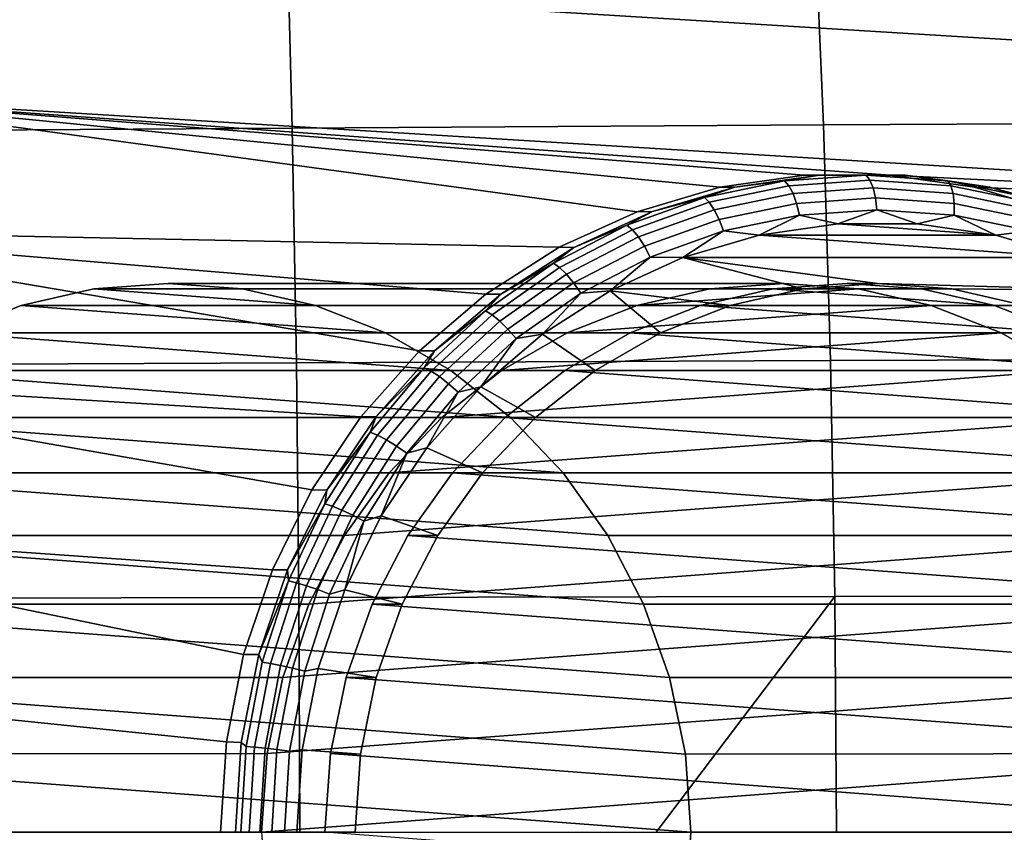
# Model space of a CAD drawing. Header units: metres. Extents: x -25 to 167, y -25 to 25.
# Tile 120 of 135: x 148.4 to 152.44, y 0 to 3.33. Entities that reach past the tile are written whole.
import ezdxf

# ---------------------------------------------------------------- set-up
doc = ezdxf.new("R2010")
doc.units = ezdxf.units.M
doc.layers.add('solid_12_061_372_XXX', color=7, linetype='CONTINUOUS')

msp = doc.modelspace()

# ---------------------------------------------------------------- linework, layer by layer
at = {"layer": 'solid_12_061_372_XXX'}
for points in [[(156.162552, 3.021589, 90.903854), (147.785919, 3.53605, 88.182121), (148.202408, 3.999739, 88.317444), (155.798676, 3.53605, 90.785622)], [(151.654388, 3.863079, 112.174957), (151.694962, 2.899219, 112.212593), (153.876633, 2.909941, 112.68988), (153.81958, 3.87665, 112.651062)], [(147.33989, 3.828452, 111.162384), (147.347015, 2.872169, 111.195847), (149.518387, 2.885736, 111.714592), (149.494476, 3.845826, 111.678757)], [(149.494476, 3.845826, 111.678757), (149.518387, 2.885736, 111.714592), (151.694962, 2.899219, 112.212593), (151.654388, 3.863079, 112.174957)], [(156.46637, 2.469056, 91.002571), (147.422043, 3.021589, 88.063889), (147.785919, 3.53605, 88.182121), (156.162552, 3.021589, 90.903854)], [(147.422043, 3.021589, 88.063889), (150.931686, 2.54353, 89.204247), (150.611816, 2.397621, 89.100311), (147.118225, 2.469056, 87.965172)], [(147.422043, 3.021589, 88.063889), (151.968445, 2.693391, 89.541107), (151.61615, 2.693391, 89.426643)], [(147.422043, 3.021589, 88.063889), (156.46637, 2.469056, 91.002571), (151.968445, 2.693391, 89.541107)], [(147.422043, 3.021589, 88.063889), (151.61615, 2.693391, 89.426643), (151.270828, 2.643544, 89.314438)], [(147.422043, 3.021589, 88.063889), (151.270828, 2.643544, 89.314438), (150.931686, 2.54353, 89.204247)], [(151.694962, 2.899219, 112.212593), (151.72406, 1.933635, 112.239555), (153.917526, 1.941028, 112.71769), (153.876633, 2.909941, 112.68988)], [(147.347015, 2.872169, 111.195847), (147.352188, 1.915138, 111.219788), (149.535553, 1.924409, 111.74025), (149.518387, 2.885736, 111.714592)], [(149.518387, 2.885736, 111.714592), (149.535553, 1.924409, 111.74025), (151.72406, 1.933635, 112.239555), (151.694962, 2.899219, 112.212593)], [(151.207169, 2.601417, 89.02903), (151.33165, 2.643527, 89.123909), (151.535767, 2.670145, 89.135803)], [(151.207169, 2.601417, 89.02903), (151.535767, 2.670145, 89.135803), (151.553177, 2.65031, 89.090691), (151.227005, 2.582093, 88.984711)], [(151.270828, 2.643544, 89.314438), (151.61615, 2.693391, 89.426643), (151.678864, 2.693706, 89.236725), (151.33165, 2.643527, 89.123909)], [(151.535767, 2.670145, 89.135803), (151.33165, 2.643527, 89.123909), (151.678864, 2.693706, 89.236725)], [(151.535767, 2.670145, 89.135803), (151.678864, 2.693706, 89.236725), (151.870102, 2.693185, 89.244431)], [(151.535767, 2.670145, 89.135803), (151.870102, 2.693185, 89.244431), (151.885025, 2.673179, 89.198509), (151.553177, 2.65031, 89.090691)], [(151.553177, 2.65031, 89.090691), (151.885025, 2.673179, 89.198509), (151.897827, 2.641347, 89.159088), (151.569931, 2.61875, 89.052551)], [(151.61615, 2.693391, 89.426643), (151.968445, 2.693391, 89.541107), (152.029343, 2.693706, 89.350601), (151.678864, 2.693706, 89.236725)], [(151.870102, 2.693185, 89.244431), (151.678864, 2.693706, 89.236725), (152.029343, 2.693706, 89.350601)], [(151.870102, 2.693185, 89.244431), (152.029343, 2.693706, 89.350601), (152.204422, 2.670145, 89.353058)], [(151.870102, 2.693185, 89.244431), (152.204422, 2.670145, 89.353058), (152.216858, 2.65031, 89.306335), (151.885025, 2.673179, 89.198509)], [(151.885025, 2.673179, 89.198509), (152.216858, 2.65031, 89.306335), (152.225723, 2.61875, 89.265633), (151.897827, 2.641347, 89.159088)], [(151.968445, 2.693391, 89.541107), (152.313766, 2.643544, 89.653305), (152.376541, 2.643527, 89.463417), (152.029343, 2.693706, 89.350601)], [(156.46637, 2.469056, 91.002571), (152.313766, 2.643544, 89.653305), (151.968445, 2.693391, 89.541107)], [(152.204422, 2.670145, 89.353058), (152.029343, 2.693706, 89.350601), (152.376541, 2.643527, 89.463417)], [(152.204422, 2.670145, 89.353058), (152.376541, 2.643527, 89.463417), (152.533035, 2.601417, 89.459831)], [(152.204422, 2.670145, 89.353058), (152.533035, 2.601417, 89.459831), (152.54303, 2.582093, 89.412315), (152.216858, 2.65031, 89.306335)], [(150.931686, 2.54353, 89.204247), (151.270828, 2.643544, 89.314438), (151.33165, 2.643527, 89.123909), (150.994186, 2.544105, 89.014252)], [(151.207169, 2.601417, 89.02903), (150.994186, 2.544105, 89.014252), (151.33165, 2.643527, 89.123909)], [(151.227005, 2.582093, 88.984711), (151.553177, 2.65031, 89.090691), (151.569931, 2.61875, 89.052551), (151.24765, 2.551346, 88.947838)], [(151.569931, 2.61875, 89.052551), (151.897827, 2.641347, 89.159088), (151.907654, 2.599864, 89.12886), (151.584915, 2.577622, 89.023994)], [(151.897827, 2.641347, 89.159088), (152.225723, 2.61875, 89.265633), (152.230392, 2.577622, 89.233727), (151.907654, 2.599864, 89.12886)], [(152.216858, 2.65031, 89.306335), (152.54303, 2.582093, 89.412315), (152.548004, 2.551346, 89.370346), (152.225723, 2.61875, 89.265633)], [(152.313766, 2.643544, 89.653305), (152.652908, 2.54353, 89.763504), (152.71402, 2.544105, 89.573067), (152.376541, 2.643527, 89.463417)], [(156.46637, 2.469056, 91.002571), (152.652908, 2.54353, 89.763504), (152.313766, 2.643544, 89.653305)], [(152.533035, 2.601417, 89.459831), (152.376541, 2.643527, 89.463417), (152.71402, 2.544105, 89.573067)], [(150.889908, 2.488179, 88.925949), (150.994186, 2.544105, 89.014252), (151.207169, 2.601417, 89.02903)], [(150.889908, 2.488179, 88.925949), (151.207169, 2.601417, 89.02903), (151.227005, 2.582093, 88.984711), (150.912109, 2.469695, 88.882393)], [(150.912109, 2.469695, 88.882393), (151.227005, 2.582093, 88.984711), (151.24765, 2.551346, 88.947838), (150.936493, 2.440287, 88.846733)], [(151.24765, 2.551346, 88.947838), (151.569931, 2.61875, 89.052551), (151.584915, 2.577622, 89.023994), (151.267685, 2.511276, 88.920921)], [(151.584915, 2.577622, 89.023994), (151.907654, 2.599864, 89.12886), (151.913818, 2.551562, 89.109879), (151.597076, 2.529732, 89.006966)], [(151.907654, 2.599864, 89.12886), (152.230392, 2.577622, 89.233727), (152.23056, 2.529732, 89.212799), (151.913818, 2.551562, 89.109879)], [(152.225723, 2.61875, 89.265633), (152.548004, 2.551346, 89.370346), (152.547607, 2.511276, 89.336792), (152.230392, 2.577622, 89.233727)], [(150.611816, 2.397621, 89.100311), (150.931686, 2.54353, 89.204247), (150.994186, 2.544105, 89.014252), (150.672729, 2.39729, 88.909805)], [(150.889908, 2.488179, 88.925949), (150.672729, 2.39729, 88.909805), (150.994186, 2.544105, 89.014252)], [(150.936493, 2.440287, 88.846733), (151.24765, 2.551346, 88.947838), (151.267685, 2.511276, 88.920921), (150.961426, 2.401961, 88.821411)], [(151.267685, 2.511276, 88.920921), (151.584915, 2.577622, 89.023994), (151.597076, 2.529732, 89.006966), (151.285751, 2.464619, 88.905807)], [(151.597076, 2.529732, 89.006966), (151.913818, 2.551562, 89.109879), (151.753479, 2.49416, 89.050674)], [(151.913818, 2.551562, 89.109879), (152.078323, 2.49416, 89.156219), (151.753479, 2.49416, 89.050674)], [(151.913818, 2.551562, 89.109879), (152.23056, 2.529732, 89.212799), (152.078323, 2.49416, 89.156219)], [(152.230392, 2.577622, 89.233727), (152.547607, 2.511276, 89.336792), (152.541885, 2.464619, 89.31395), (152.23056, 2.529732, 89.212799)], [(150.961426, 2.401961, 88.821411), (151.267685, 2.511276, 88.920921), (151.285751, 2.464619, 88.905807), (150.985168, 2.357335, 88.808144)], [(151.285751, 2.464619, 88.905807), (151.597076, 2.529732, 89.006966), (151.431717, 2.447611, 88.946129)], [(151.597076, 2.529732, 89.006966), (151.753479, 2.49416, 89.050674), (151.431717, 2.447611, 88.946129)], [(152.23056, 2.529732, 89.212799), (152.400101, 2.447611, 89.260773), (152.078323, 2.49416, 89.156219)], [(152.23056, 2.529732, 89.212799), (152.541885, 2.464619, 89.31395), (152.400101, 2.447611, 89.260773)], [(147.118225, 2.469056, 87.965172), (150.040268, 1.973795, 88.914604), (149.800339, 1.703274, 88.836647), (146.877213, 1.880629, 87.886864)], [(147.118225, 2.469056, 87.965172), (150.611816, 2.397621, 89.100311), (150.311096, 2.205117, 89.002602)], [(147.118225, 2.469056, 87.965172), (150.311096, 2.205117, 89.002602), (150.040268, 1.973795, 88.914604)], [(150.589417, 2.332367, 88.828308), (150.672729, 2.39729, 88.909805), (150.889908, 2.488179, 88.925949)], [(150.589417, 2.332367, 88.828308), (150.889908, 2.488179, 88.925949), (150.912109, 2.469695, 88.882393), (150.613846, 2.315041, 88.785484)], [(150.613846, 2.315041, 88.785484), (150.912109, 2.469695, 88.882393), (150.936493, 2.440287, 88.846733), (150.641785, 2.287474, 88.750977)], [(150.985168, 2.357335, 88.808144), (151.285751, 2.464619, 88.905807), (151.119003, 2.355395, 88.844521)], [(151.285751, 2.464619, 88.905807), (151.431717, 2.447611, 88.946129), (151.119003, 2.355395, 88.844521)], [(152.400101, 2.447611, 89.260773), (151.431717, 2.447611, 88.946129), (151.753479, 2.49416, 89.050674)], [(152.400101, 2.447611, 89.260773), (151.753479, 2.49416, 89.050674), (152.078323, 2.49416, 89.156219)], [(152.541885, 2.464619, 89.31395), (152.712814, 2.355395, 89.362381), (152.400101, 2.447611, 89.260773)], [(150.641785, 2.287474, 88.750977), (150.936493, 2.440287, 88.846733), (150.961426, 2.401961, 88.821411), (150.671341, 2.251548, 88.727158)], [(152.712814, 2.355395, 89.362381), (151.119003, 2.355395, 88.844521), (151.431717, 2.447611, 88.946129)], [(152.712814, 2.355395, 89.362381), (151.431717, 2.447611, 88.946129), (152.400101, 2.447611, 89.260773)], [(150.311096, 2.205117, 89.002602), (150.611816, 2.397621, 89.100311), (150.672729, 2.39729, 88.909805), (150.373276, 2.205819, 88.812508)], [(150.589417, 2.332367, 88.828308), (150.373276, 2.205819, 88.812508), (150.672729, 2.39729, 88.909805)], [(150.671341, 2.251548, 88.727158), (150.961426, 2.401961, 88.821411), (150.985168, 2.357335, 88.808144), (150.70047, 2.209717, 88.715645)], [(150.70047, 2.209717, 88.715645), (150.985168, 2.357335, 88.808144), (150.821121, 2.219214, 88.747734)], [(150.985168, 2.357335, 88.808144), (151.119003, 2.355395, 88.844521), (150.821121, 2.219214, 88.747734)], [(151.313065, 2.158867, 88.90757), (150.821121, 2.219214, 88.747734), (151.119003, 2.355395, 88.844521), (151.611359, 2.227096, 89.004494)], [(151.915909, 2.250001, 89.103447), (151.119003, 2.355395, 88.844521), (152.712814, 2.355395, 89.362381), (153.010696, 2.219214, 89.459167)], [(151.915909, 2.250001, 89.103447), (151.611359, 2.227096, 89.004494), (151.119003, 2.355395, 88.844521)], [(150.310837, 2.136647, 88.737793), (150.373276, 2.205819, 88.812508), (150.589417, 2.332367, 88.828308)], [(150.310837, 2.136647, 88.737793), (150.589417, 2.332367, 88.828308), (150.613846, 2.315041, 88.785484), (150.337341, 2.120775, 88.695641)], [(150.337341, 2.120775, 88.695641), (150.613846, 2.315041, 88.785484), (150.641785, 2.287474, 88.750977), (150.368576, 2.095522, 88.662209)], [(150.368576, 2.095522, 88.662209), (150.641785, 2.287474, 88.750977), (150.671341, 2.251548, 88.727158), (150.40242, 2.062611, 88.639778)], [(149.614075, 2.15884, 98.239288), (148.408203, 2.15884, 97.847473), (148.70668, 2.227106, 97.94445)], [(150.93042, 2.158525, 90.085442), (151.228668, 2.227098, 90.18235), (148.70668, 2.227106, 97.94445), (148.408203, 2.15884, 97.847473)], [(149.315613, 2.227106, 98.142311), (148.70668, 2.227106, 97.94445), (149.011139, 2.249994, 98.043381)], [(151.228668, 2.227098, 90.18235), (151.533203, 2.249651, 90.281296), (149.011139, 2.249994, 98.043381), (148.70668, 2.227106, 97.94445)], [(149.614075, 2.15884, 98.239288), (148.70668, 2.227106, 97.94445), (149.315613, 2.227106, 98.142311)], [(151.533203, 2.249651, 90.281296), (151.837738, 2.227098, 90.380249), (149.315613, 2.227106, 98.142311), (149.011139, 2.249994, 98.043381)], [(151.837738, 2.227098, 90.380249), (152.135971, 2.158525, 90.47715), (149.614075, 2.15884, 98.239288), (149.315613, 2.227106, 98.142311)], [(150.40242, 2.062611, 88.639778), (150.671341, 2.251548, 88.727158), (150.70047, 2.209717, 88.715645), (150.436554, 2.02429, 88.629883)], [(150.70047, 2.209717, 88.715645), (150.821121, 2.219214, 88.747734), (150.543671, 2.041607, 88.657585)], [(150.759003, 1.892817, 88.727547), (150.543671, 2.041607, 88.657585), (150.821121, 2.219214, 88.747734), (151.026993, 2.046688, 88.814629)], [(151.313065, 2.158867, 88.90757), (151.026993, 2.046688, 88.814629), (150.821121, 2.219214, 88.747734)], [(150.93042, 2.158525, 90.085442), (152.135971, 2.158525, 90.47715), (151.837738, 2.227098, 90.380249)], [(150.93042, 2.158525, 90.085442), (151.837738, 2.227098, 90.380249), (151.228668, 2.227098, 90.18235)], [(151.487762, 2.227098, 89.384926), (151.189514, 2.158525, 89.288017), (151.313065, 2.158867, 88.90757), (151.611359, 2.227096, 89.004494)], [(151.189514, 2.158525, 89.288017), (151.487762, 2.227098, 89.384926), (152.395081, 2.158525, 89.679726)], [(151.228668, 2.227098, 90.18235), (151.837738, 2.227098, 90.380249), (151.533203, 2.249651, 90.281296)], [(151.792297, 2.249651, 89.483871), (151.487762, 2.227098, 89.384926), (151.611359, 2.227096, 89.004494), (151.915909, 2.250001, 89.103447)], [(151.487762, 2.227098, 89.384926), (151.792297, 2.249651, 89.483871), (152.096832, 2.227098, 89.582825)], [(151.487762, 2.227098, 89.384926), (152.096832, 2.227098, 89.582825), (152.395081, 2.158525, 89.679726)], [(152.096832, 2.227098, 89.582825), (151.792297, 2.249651, 89.483871), (151.915909, 2.250001, 89.103447), (152.220459, 2.227096, 89.202408)], [(152.220459, 2.227096, 89.202408), (151.915909, 2.250001, 89.103447), (153.010696, 2.219214, 89.459167)], [(152.395081, 2.158525, 89.679726), (152.096832, 2.227098, 89.582825), (152.220459, 2.227096, 89.202408), (152.518753, 2.158867, 89.299324)], [(152.518753, 2.158867, 89.299324), (152.220459, 2.227096, 89.202408), (153.010696, 2.219214, 89.459167)], [(150.040268, 1.973795, 88.914604), (150.311096, 2.205117, 89.002602), (150.373276, 2.205819, 88.812508), (150.10141, 1.973257, 88.724174)], [(150.310837, 2.136647, 88.737793), (150.10141, 1.973257, 88.724174), (150.373276, 2.205819, 88.812508)], [(150.436554, 2.02429, 88.629883), (150.70047, 2.209717, 88.715645), (150.543671, 2.041607, 88.657585)], [(149.900131, 2.046649, 98.33223), (148.122162, 2.046649, 97.754532), (148.408203, 2.15884, 97.847473)], [(150.93042, 2.158525, 90.085442), (148.408203, 2.15884, 97.847473), (148.122162, 2.046649, 97.754532), (150.644257, 2.046672, 89.992462)], [(149.900131, 2.046649, 98.33223), (148.408203, 2.15884, 97.847473), (149.614075, 2.15884, 98.239288)], [(152.135971, 2.158525, 90.47715), (152.422134, 2.046672, 90.570129), (149.900131, 2.046649, 98.33223), (149.614075, 2.15884, 98.239288)], [(150.644257, 2.046672, 89.992462), (152.422134, 2.046672, 90.570129), (152.135971, 2.158525, 90.47715)], [(150.644257, 2.046672, 89.992462), (152.135971, 2.158525, 90.47715), (150.93042, 2.158525, 90.085442)], [(151.313065, 2.158867, 88.90757), (151.189514, 2.158525, 89.288017), (150.903366, 2.046672, 89.195038), (151.026993, 2.046688, 88.814629)], [(150.903366, 2.046672, 89.195038), (151.189514, 2.158525, 89.288017), (152.681229, 2.046672, 89.772705)], [(151.189514, 2.158525, 89.288017), (152.395081, 2.158525, 89.679726), (152.681229, 2.046672, 89.772705)], [(152.681229, 2.046672, 89.772705), (152.395081, 2.158525, 89.679726), (152.518753, 2.158867, 89.299324), (152.80481, 2.046688, 89.392273)], [(150.058929, 1.904369, 88.655945), (150.10141, 1.973257, 88.724174), (150.310837, 2.136647, 88.737793)], [(150.058929, 1.904369, 88.655945), (150.310837, 2.136647, 88.737793), (150.337341, 2.120775, 88.695641), (150.087311, 1.890223, 88.614403)], [(150.087311, 1.890223, 88.614403), (150.337341, 2.120775, 88.695641), (150.368576, 2.095522, 88.662209), (150.121521, 1.867715, 88.581932)], [(150.121521, 1.867715, 88.581932), (150.368576, 2.095522, 88.662209), (150.40242, 2.062611, 88.639778), (150.159241, 1.838381, 88.560768)], [(150.159241, 1.838381, 88.560768), (150.40242, 2.062611, 88.639778), (150.436554, 2.02429, 88.629883), (150.197891, 1.804226, 88.552345)], [(150.37648, 1.892527, 89.905457), (150.644257, 2.046672, 89.992462), (148.122162, 2.046649, 97.754532), (147.854263, 1.892837, 97.667488)], [(150.16803, 1.892837, 98.419273), (147.854263, 1.892837, 97.667488), (148.122162, 2.046649, 97.754532)], [(150.16803, 1.892837, 98.419273), (148.122162, 2.046649, 97.754532), (149.900131, 2.046649, 98.33223)], [(152.422134, 2.046672, 90.570129), (152.689926, 1.892527, 90.657143), (150.16803, 1.892837, 98.419273), (149.900131, 2.046649, 98.33223)], [(150.197891, 1.804226, 88.552345), (150.436554, 2.02429, 88.629883), (150.291855, 1.825929, 88.575768)], [(150.436554, 2.02429, 88.629883), (150.543671, 2.041607, 88.657585), (150.291855, 1.825929, 88.575768)], [(150.514572, 1.700428, 88.648132), (150.291855, 1.825929, 88.575768), (150.543671, 2.041607, 88.657585), (150.759003, 1.892817, 88.727547)], [(150.37648, 1.892527, 89.905457), (152.689926, 1.892527, 90.657143), (152.422134, 2.046672, 90.570129)], [(150.37648, 1.892527, 89.905457), (152.422134, 2.046672, 90.570129), (150.644257, 2.046672, 89.992462)], [(150.903366, 2.046672, 89.195038), (150.635574, 1.892527, 89.108032), (150.759003, 1.892817, 88.727547), (151.026993, 2.046688, 88.814629)], [(150.635574, 1.892527, 89.108032), (150.903366, 2.046672, 89.195038), (152.94902, 1.892527, 89.859718)], [(150.903366, 2.046672, 89.195038), (152.681229, 2.046672, 89.772705), (152.94902, 1.892527, 89.859718)], [(149.800339, 1.703274, 88.836647), (150.040268, 1.973795, 88.914604), (150.10141, 1.973257, 88.724174), (149.862183, 1.703937, 88.646446)], [(150.058929, 1.904369, 88.655945), (149.862183, 1.703937, 88.646446), (150.10141, 1.973257, 88.724174)], [(151.72406, 1.933635, 112.239555), (151.741623, 0.967004, 112.255775), (153.942154, 0.970763, 112.734421), (153.917526, 1.941028, 112.71769)], [(147.352188, 1.915138, 111.219788), (147.355331, 0.957651, 111.234184), (149.545944, 0.962335, 111.755684), (149.535553, 1.924409, 111.74025)], [(149.535553, 1.924409, 111.74025), (149.545944, 0.962335, 111.755684), (151.741623, 0.967004, 112.255775), (151.72406, 1.933635, 112.239555)], [(149.838028, 1.639507, 88.584167), (149.862183, 1.703937, 88.646446), (150.058929, 1.904369, 88.655945)], [(149.838028, 1.639507, 88.584167), (150.058929, 1.904369, 88.655945), (150.087311, 1.890223, 88.614403), (149.868042, 1.627328, 88.543159)], [(146.877213, 1.880629, 87.886864), (149.598648, 1.403442, 88.771111), (149.437256, 1.075211, 88.718674), (146.702591, 1.268851, 87.830124)], [(146.877213, 1.880629, 87.886864), (149.800339, 1.703274, 88.836647), (149.598648, 1.403442, 88.771111)], [(150.412491, 1.700423, 98.498703), (147.609802, 1.700423, 97.588058), (147.854263, 1.892837, 97.667488)], [(150.131882, 1.700437, 89.825981), (150.37648, 1.892527, 89.905457), (147.854263, 1.892837, 97.667488), (147.609802, 1.700423, 97.588058)], [(150.412491, 1.700423, 98.498703), (147.854263, 1.892837, 97.667488), (150.16803, 1.892837, 98.419273)], [(149.868042, 1.627328, 88.543159), (150.087311, 1.890223, 88.614403), (150.121521, 1.867715, 88.581932), (149.904861, 1.60795, 88.511536)], [(149.904861, 1.60795, 88.511536), (150.121521, 1.867715, 88.581932), (150.159241, 1.838381, 88.560768), (149.945984, 1.582697, 88.491478)], [(150.131882, 1.700437, 89.825981), (152.934525, 1.700437, 90.736618), (152.689926, 1.892527, 90.657143)], [(150.131882, 1.700437, 89.825981), (152.689926, 1.892527, 90.657143), (150.37648, 1.892527, 89.905457)], [(152.689926, 1.892527, 90.657143), (152.934525, 1.700437, 90.736618), (150.412491, 1.700423, 98.498703), (150.16803, 1.892837, 98.419273)], [(150.635574, 1.892527, 89.108032), (150.390976, 1.700437, 89.028557), (150.514572, 1.700428, 88.648132), (150.759003, 1.892817, 88.727547)], [(150.390976, 1.700437, 89.028557), (150.635574, 1.892527, 89.108032), (153.193619, 1.700437, 89.939186)], [(150.635574, 1.892527, 89.108032), (152.94902, 1.892527, 89.859718), (153.193619, 1.700437, 89.939186)], [(149.945984, 1.582697, 88.491478), (150.159241, 1.838381, 88.560768), (150.197891, 1.804226, 88.552345), (149.988602, 1.553292, 88.484337)], [(150.197891, 1.804226, 88.552345), (150.291855, 1.825929, 88.575768), (150.070297, 1.576115, 88.503777)], [(150.298737, 1.473487, 88.578003), (150.070297, 1.576115, 88.503777), (150.291855, 1.825929, 88.575768), (150.514572, 1.700428, 88.648132)], [(149.988602, 1.553292, 88.484337), (150.197891, 1.804226, 88.552345), (150.070297, 1.576115, 88.503777)], [(150.131882, 1.700437, 89.825981), (147.609802, 1.700423, 97.588058), (147.393936, 1.47343, 97.517914), (149.916245, 1.473208, 89.755913)], [(150.628357, 1.47343, 98.568848), (147.393936, 1.47343, 97.517914), (147.609802, 1.700423, 97.588058)], [(150.628357, 1.47343, 98.568848), (147.609802, 1.700423, 97.588058), (150.412491, 1.700423, 98.498703)], [(149.598648, 1.403442, 88.771111), (149.800339, 1.703274, 88.836647), (149.862183, 1.703937, 88.646446), (149.66008, 1.402877, 88.58078)], [(149.838028, 1.639507, 88.584167), (149.66008, 1.402877, 88.58078), (149.862183, 1.703937, 88.646446)], [(149.916245, 1.473208, 89.755913), (153.150162, 1.473208, 90.806679), (152.934525, 1.700437, 90.736618)], [(149.916245, 1.473208, 89.755913), (152.934525, 1.700437, 90.736618), (150.131882, 1.700437, 89.825981)], [(150.390976, 1.700437, 89.028557), (150.175339, 1.473208, 88.958488), (150.298737, 1.473487, 88.578003), (150.514572, 1.700428, 88.648132)], [(150.175339, 1.473208, 88.958488), (150.390976, 1.700437, 89.028557), (153.409256, 1.473208, 90.009254)], [(150.390976, 1.700437, 89.028557), (153.193619, 1.700437, 89.939186), (153.409256, 1.473208, 90.009254)], [(152.934525, 1.700437, 90.736618), (153.150162, 1.473208, 90.806679), (150.628357, 1.47343, 98.568848), (150.412491, 1.700423, 98.498703)], [(149.651886, 1.346593, 88.523689), (149.66008, 1.402877, 88.58078), (149.838028, 1.639507, 88.584167)], [(149.651886, 1.346593, 88.523689), (149.838028, 1.639507, 88.584167), (149.868042, 1.627328, 88.543159), (149.683289, 1.336589, 88.483124)], [(149.683289, 1.336589, 88.483124), (149.868042, 1.627328, 88.543159), (149.904861, 1.60795, 88.511536), (149.722305, 1.320674, 88.452225)], [(149.722305, 1.320674, 88.452225), (149.904861, 1.60795, 88.511536), (149.945984, 1.582697, 88.491478), (149.766296, 1.299932, 88.43309)], [(149.766296, 1.299932, 88.43309), (149.945984, 1.582697, 88.491478), (149.988602, 1.553292, 88.484337), (149.812256, 1.275781, 88.42704)], [(149.988602, 1.553292, 88.484337), (150.070297, 1.576115, 88.503777), (149.883255, 1.296986, 88.443001)], [(150.115753, 1.216477, 88.518539), (149.883255, 1.296986, 88.443001), (150.070297, 1.576115, 88.503777), (150.298737, 1.473487, 88.578003)], [(149.812256, 1.275781, 88.42704), (149.988602, 1.553292, 88.484337), (149.883255, 1.296986, 88.443001)], [(150.957642, 0.934684, 98.675835), (147.210999, 1.216489, 97.458473), (147.393936, 1.47343, 97.517914), (150.811295, 1.216489, 98.628288)], [(149.733017, 1.216442, 89.696388), (149.916245, 1.473208, 89.755913), (147.393936, 1.47343, 97.517914), (147.210999, 1.216489, 97.458473)], [(150.811295, 1.216489, 98.628288), (147.393936, 1.47343, 97.517914), (150.628357, 1.47343, 98.568848)], [(149.587006, 0.934539, 89.648941), (153.333374, 1.216442, 90.866211), (153.150162, 1.473208, 90.806679), (149.733017, 1.216442, 89.696388)], [(149.733017, 1.216442, 89.696388), (153.150162, 1.473208, 90.806679), (149.916245, 1.473208, 89.755913)], [(150.298737, 1.473487, 88.578003), (150.175339, 1.473208, 88.958488), (149.992126, 1.216442, 88.898956), (150.115753, 1.216477, 88.518539)], [(153.738495, 0.934539, 90.116234), (149.992126, 1.216442, 88.898956), (150.175339, 1.473208, 88.958488), (153.592484, 1.216442, 90.068787)], [(150.175339, 1.473208, 88.958488), (153.409256, 1.473208, 90.009254), (153.592484, 1.216442, 90.068787)], [(153.150162, 1.473208, 90.806679), (153.333374, 1.216442, 90.866211), (150.811295, 1.216489, 98.628288), (150.628357, 1.47343, 98.568848)], [(149.437256, 1.075211, 88.718674), (149.598648, 1.403442, 88.771111), (149.66008, 1.402877, 88.58078), (149.49884, 1.075683, 88.528389)], [(149.651886, 1.346593, 88.523689), (149.49884, 1.075683, 88.528389), (149.66008, 1.402877, 88.58078)], [(149.503693, 1.030637, 88.47554), (149.49884, 1.075683, 88.528389), (149.651886, 1.346593, 88.523689)], [(149.503693, 1.030637, 88.47554), (149.651886, 1.346593, 88.523689), (149.683289, 1.336589, 88.483124), (149.536194, 1.022981, 88.435333)], [(149.536194, 1.022981, 88.435333), (149.683289, 1.336589, 88.483124), (149.722305, 1.320674, 88.452225), (149.576981, 1.0108, 88.404999)], [(149.576981, 1.0108, 88.404999), (149.722305, 1.320674, 88.452225), (149.766296, 1.299932, 88.43309), (149.623245, 0.994925, 88.386612)], [(149.623245, 0.994925, 88.386612), (149.766296, 1.299932, 88.43309), (149.812256, 1.275781, 88.42704), (149.67186, 0.97644, 88.381424)], [(149.812256, 1.275781, 88.42704), (149.883255, 1.296986, 88.443001), (149.734177, 0.993735, 88.394562)], [(149.969391, 0.934638, 88.470985), (149.734177, 0.993735, 88.394562), (149.883255, 1.296986, 88.443001), (150.115753, 1.216477, 88.518539)], [(146.702591, 1.268851, 87.830124), (149.319794, 0.728886, 88.680504), (149.249283, 0.371491, 88.6576), (146.597824, 0.643292, 87.796089)], [(146.702591, 1.268851, 87.830124), (149.437256, 1.075211, 88.718674), (149.319794, 0.728886, 88.680504)], [(149.67186, 0.97644, 88.381424), (149.812256, 1.275781, 88.42704), (149.734177, 0.993735, 88.394562)], [(151.064346, 0.633866, 98.71051), (147.064651, 0.934684, 97.410927), (147.210999, 1.216489, 97.458473), (150.957642, 0.934684, 98.675835)], [(149.587006, 0.934539, 89.648941), (149.733017, 1.216442, 89.696388), (147.210999, 1.216489, 97.458473), (147.064651, 0.934684, 97.410927)], [(149.479996, 0.633898, 89.614174), (153.479401, 0.934539, 90.913658), (153.333374, 1.216442, 90.866211), (149.587006, 0.934539, 89.648941)], [(149.992126, 1.216442, 88.898956), (149.8461, 0.934539, 88.851517), (149.969391, 0.934638, 88.470985), (150.115753, 1.216477, 88.518539)], [(153.84549, 0.633898, 90.150993), (149.8461, 0.934539, 88.851517), (149.992126, 1.216442, 88.898956), (153.738495, 0.934539, 90.116234)], [(153.479401, 0.934539, 90.913658), (150.957642, 0.934684, 98.675835), (150.811295, 1.216489, 98.628288), (153.333374, 1.216442, 90.866211)], [(149.319794, 0.728886, 88.680504), (149.437256, 1.075211, 88.718674), (149.49884, 1.075683, 88.528389), (149.38147, 0.728451, 88.490257)], [(149.503693, 1.030637, 88.47554), (149.38147, 0.728451, 88.490257), (149.49884, 1.075683, 88.528389)], [(149.395996, 0.697048, 88.440552), (149.38147, 0.728451, 88.490257), (149.503693, 1.030637, 88.47554)], [(149.395996, 0.697048, 88.440552), (149.503693, 1.030637, 88.47554), (149.536194, 1.022981, 88.435333), (149.429306, 0.69187, 88.400604)], [(149.429306, 0.69187, 88.400604), (149.536194, 1.022981, 88.435333), (149.576981, 1.0108, 88.404999), (149.471359, 0.683631, 88.370682)], [(149.471359, 0.683631, 88.370682), (149.576981, 1.0108, 88.404999), (149.623245, 0.994925, 88.386612), (149.519287, 0.672894, 88.352829)], [(149.519287, 0.672894, 88.352829), (149.623245, 0.994925, 88.386612), (149.67186, 0.97644, 88.381424), (149.569824, 0.660393, 88.348267)], [(149.569824, 0.660393, 88.348267), (149.67186, 0.97644, 88.381424), (149.734177, 0.993735, 88.394562), (149.625641, 0.671517, 88.359299)], [(149.862717, 0.633894, 88.436325), (149.625641, 0.671517, 88.359299), (149.734177, 0.993735, 88.394562), (149.969391, 0.934638, 88.470985)], [(151.741623, 0.967004, 112.255775), (151.747543, 0, 112.261208), (153.950378, 0, 112.740013), (153.942154, 0.970763, 112.734421)], [(151.129227, 0.320295, 98.73159), (146.957947, 0.633866, 97.376259), (147.064651, 0.934684, 97.410927), (151.064346, 0.633866, 98.71051)], [(149.479996, 0.633898, 89.614174), (149.587006, 0.934539, 89.648941), (147.064651, 0.934684, 97.410927), (146.957947, 0.633866, 97.376259)], [(147.355331, 0.957651, 111.234184), (147.356247, 0, 111.238953), (149.549316, 0, 111.760818), (149.545944, 0.962335, 111.755684)], [(149.415863, 0.323368, 89.593338), (153.586395, 0.633898, 90.948425), (153.479401, 0.934539, 90.913658), (149.479996, 0.633898, 89.614174)], [(149.545944, 0.962335, 111.755684), (149.549316, 0, 111.760818), (151.010101, 0, 112.095871), (151.741623, 0.967004, 112.255775)], [(149.8461, 0.934539, 88.851517), (149.739105, 0.633898, 88.81675), (149.862717, 0.633894, 88.436325), (149.969391, 0.934638, 88.470985)], [(149.8461, 0.934539, 88.851517), (153.84549, 0.633898, 90.150993), (153.909622, 0.323368, 90.171837), (149.739105, 0.633898, 88.81675)], [(153.479401, 0.934539, 90.913658), (153.586395, 0.633898, 90.948425), (151.064346, 0.633866, 98.71051), (150.957642, 0.934684, 98.675835)], [(151.010101, 0, 112.095871), (151.747543, 0, 112.261208), (151.741623, 0.967004, 112.255775)], [(149.249283, 0.371491, 88.6576), (149.319794, 0.728886, 88.680504), (149.38147, 0.728451, 88.490257), (149.310165, 0.36765, 88.467087)], [(149.330643, 0.351531, 88.419312), (149.310165, 0.36765, 88.467087), (149.38147, 0.728451, 88.490257), (149.395996, 0.697048, 88.440552)], [(149.330643, 0.351531, 88.419312), (149.395996, 0.697048, 88.440552), (149.429306, 0.69187, 88.400604), (149.364426, 0.34892, 88.379524)], [(149.364426, 0.34892, 88.379524), (149.429306, 0.69187, 88.400604), (149.471359, 0.683631, 88.370682), (149.407242, 0.344765, 88.349854)], [(149.407242, 0.344765, 88.349854), (149.471359, 0.683631, 88.370682), (149.519287, 0.672894, 88.352829), (149.456192, 0.33935, 88.332329)], [(149.456192, 0.33935, 88.332329), (149.519287, 0.672894, 88.352829), (149.569824, 0.660393, 88.348267), (149.507904, 0.333046, 88.328148)], [(149.507904, 0.333046, 88.328148), (149.569824, 0.660393, 88.348267), (149.625641, 0.671517, 88.359299), (149.560028, 0.337537, 88.337982)], [(149.797821, 0.320284, 88.415245), (149.560028, 0.337537, 88.337982), (149.625641, 0.671517, 88.359299), (149.862717, 0.633894, 88.436325)], [(149.249283, 0.371491, 88.6576), (149.224442, 0, 88.649529), (146.561493, 0, 87.784279), (146.597824, 0.643292, 87.796089)], [(149.415863, 0.323368, 89.593338), (149.479996, 0.633898, 89.614174), (146.957947, 0.633866, 97.376259), (146.893066, 0.320295, 97.355171)], [(146.957947, 0.633866, 97.376259), (151.129227, 0.320295, 98.73159), (151.151016, 0, 98.73867), (146.893066, 0.320295, 97.355171)], [(153.586395, 0.633898, 90.948425), (149.415863, 0.323368, 89.593338), (149.393326, 0, 89.586014), (153.650528, 0.323368, 90.969261)], [(149.739105, 0.633898, 88.81675), (149.674973, 0.323368, 88.795914), (149.797821, 0.320284, 88.415245), (149.862717, 0.633894, 88.436325)], [(153.932175, 0, 90.179161), (149.674973, 0.323368, 88.795914), (149.739105, 0.633898, 88.81675), (153.909622, 0.323368, 90.171837)], [(153.586395, 0.633898, 90.948425), (153.650528, 0.323368, 90.969261), (151.129227, 0.320295, 98.73159), (151.064346, 0.633866, 98.71051)], [(149.310165, 0.36765, 88.467087), (149.286255, 0, 88.459312), (149.224442, 0, 88.649529), (149.249283, 0.371491, 88.6576)], [(149.330643, 0.351531, 88.419312), (149.308731, 0, 88.412193), (149.286255, 0, 88.459312), (149.310165, 0.36765, 88.467087)], [(146.893066, 0.320295, 97.355171), (146.871262, 0, 97.348091), (149.393326, 0, 89.586014), (149.415863, 0.323368, 89.593338)], [(149.364426, 0.34892, 88.379524), (149.342667, 0, 88.372452), (149.308731, 0, 88.412193), (149.330643, 0.351531, 88.419312)], [(149.407242, 0.344765, 88.349854), (149.385757, 0, 88.342873), (149.342667, 0, 88.372452), (149.364426, 0.34892, 88.379524)], [(149.456192, 0.33935, 88.332329), (149.435028, 0, 88.325455), (149.385757, 0, 88.342873), (149.407242, 0.344765, 88.349854)], [(153.650528, 0.323368, 90.969261), (149.393326, 0, 89.586014), (149.415863, -0.323368, 89.593338), (153.67308, 0, 90.976585)], [(149.507904, 0.333046, 88.328148), (149.487137, 0, 88.321404), (149.435028, 0, 88.325455), (149.456192, 0.33935, 88.332329)], [(149.560028, 0.337537, 88.337982), (149.538269, 0, 88.33091), (149.487137, 0, 88.321404), (149.507904, 0.333046, 88.328148)], [(149.797821, 0.320284, 88.415245), (149.776031, 0, 88.408165), (149.538269, 0, 88.33091), (149.560028, 0.337537, 88.337982)], [(149.674973, 0.323368, 88.795914), (149.65242, 0, 88.788582), (149.776031, 0, 88.408165), (149.797821, 0.320284, 88.415245)], [(149.674973, 0.323368, 88.795914), (153.932175, 0, 90.179161), (153.909622, -0.323368, 90.171837), (149.65242, 0, 88.788582)], [(153.650528, 0.323368, 90.969261), (153.67308, 0, 90.976585), (151.151016, 0, 98.73867), (151.129227, 0.320295, 98.73159)], [(146.893066, 0.320295, 97.355171), (151.151016, 0, 98.73867), (151.129227, -0.320295, 98.73159), (146.871262, 0, 97.348091)], [(149.479996, -0.633898, 89.614174), (153.650528, -0.323368, 90.969261), (153.67308, 0, 90.976585), (149.415863, -0.323368, 89.593338)], [(151.129227, -0.320295, 98.73159), (151.151016, 0, 98.73867), (153.67308, 0, 90.976585), (153.650528, -0.323368, 90.969261)]]:
    msp.add_3dface(points, dxfattribs=at)

doc.saveas('drawing.dxf')
